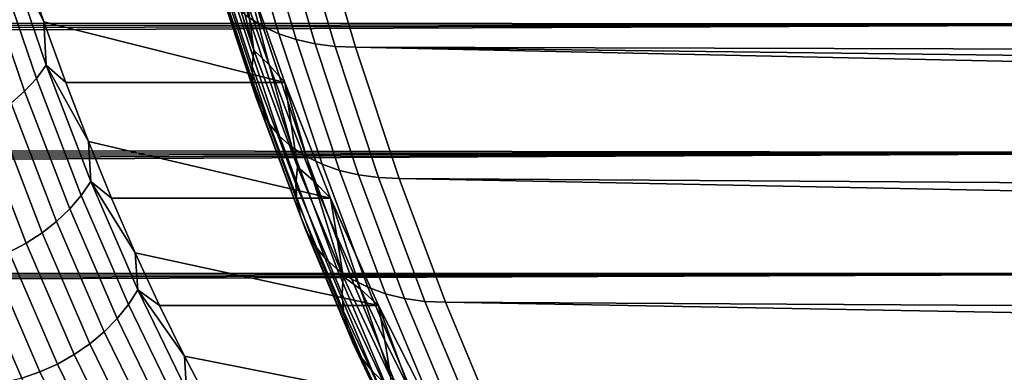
# Model space of a CAD drawing. Header units: metres. Extents: x -248 to 28, y -28 to 28.
# Tile 123 of 256: x -109.74 to -104.85, y -12.36 to -10.61. Entities that reach past the tile are written whole.
import ezdxf

# ---------------------------------------------------------------- set-up
doc = ezdxf.new("R2010")
doc.units = ezdxf.units.M
doc.layers.add('solid_10_061_053_XXX', color=7, linetype='CONTINUOUS')

msp = doc.modelspace()

# ---------------------------------------------------------------- linework, layer by layer
at = {"layer": 'solid_10_061_053_XXX'}
for points in [[(-192.037613, -10.413111, 158.897095), (-192.095123, -10.565413, 158.769043), (-102.976364, -10.636745, 126.261307), (-102.771362, -9.963208, 126.824554)], [(-108.728767, -9.96821, 103.384827), (-108.527451, -10.647997, 103.937935), (-108.597183, -10.604133, 104.014191), (-108.797668, -9.92714, 103.463356)], [(-108.650749, -10.002522, 103.311775), (-108.448746, -10.684644, 103.866783), (-108.527451, -10.647997, 103.937935), (-108.728767, -9.96821, 103.384827)], [(-108.564598, -10.029644, 103.245117), (-108.362045, -10.713611, 103.801628), (-108.448746, -10.684644, 103.866783), (-108.650749, -10.002522, 103.311775)], [(-108.471397, -10.049233, 103.185699), (-108.268448, -10.734534, 103.743294), (-108.362045, -10.713611, 103.801628), (-108.564598, -10.029644, 103.245117)], [(-108.372322, -10.061045, 103.134262), (-108.169136, -10.747149, 103.69252), (-108.268448, -10.734534, 103.743294), (-108.471397, -10.049233, 103.185699)], [(-108.169136, -10.747149, 103.69252), (-108.372322, -10.061045, 103.134262), (-108.270103, -10.064302, 103.09166), (-108.066872, -10.750721, 103.650032)], [(-85.4944, -10.813679, 95.496094), (-108.066872, -10.750721, 103.650032), (-108.270103, -10.064302, 103.09166), (-85.56282, -10.59378, 95.308105)], [(-108.786926, -10.225734, 104.522125), (-108.58107, -10.844983, 105.0877), (-108.572365, -10.765635, 105.166626), (-108.776711, -10.150914, 104.605186)], [(-108.776711, -10.150914, 104.605186), (-108.572365, -10.765635, 105.166626), (-108.706703, -10.225149, 104.81591)], [(-109.652298, -10.906034, 105.743637), (-109.863228, -10.289312, 105.164108), (-109.812675, -10.226935, 105.216072), (-109.603027, -10.839918, 105.792084)], [(-109.812675, -10.226935, 105.216072), (-109.721855, -10.315307, 105.411034), (-109.615715, -10.625649, 105.70266)], [(-109.603027, -10.839918, 105.792084), (-109.812675, -10.226935, 105.216072), (-109.615715, -10.625649, 105.70266)], [(-108.784889, -10.298657, 104.436806), (-108.577568, -10.922321, 105.006416), (-108.58107, -10.844983, 105.0877), (-108.786926, -10.225734, 104.522125)], [(-108.572365, -10.765635, 105.166626), (-108.603432, -10.535982, 105.099663), (-108.706703, -10.225149, 104.81591)], [(-109.710579, -10.969097, 105.701538), (-109.922729, -10.34881, 105.11866), (-109.863228, -10.289312, 105.164108), (-109.652298, -10.906034, 105.743637)], [(-109.721855, -10.315307, 105.411034), (-108.634132, -10.315482, 105.015312), (-108.418907, -10.926358, 105.606621), (-109.615715, -10.625649, 105.70266)], [(-108.77063, -10.368765, 104.350304), (-108.561897, -10.996674, 104.923798), (-108.577568, -10.922321, 105.006416), (-108.784889, -10.298657, 104.436806)], [(-108.634132, -10.315482, 105.015312), (-108.603432, -10.535982, 105.099663), (-108.49707, -10.837852, 105.391876)], [(-108.418907, -10.926358, 105.606621), (-108.634132, -10.315482, 105.015312), (-108.49707, -10.837852, 105.391876)], [(-109.777039, -11.028206, 105.666382), (-109.990334, -10.404576, 105.08036), (-109.922729, -10.34881, 105.11866), (-109.710579, -10.969097, 105.701538)], [(-108.744324, -10.435173, 104.26371), (-108.534256, -11.067102, 104.840874), (-108.561897, -10.996674, 104.923798), (-108.77063, -10.368765, 104.350304)], [(-108.706306, -10.497046, 104.178108), (-108.494987, -11.132721, 104.758698), (-108.534256, -11.067102, 104.840874), (-108.744324, -10.435173, 104.26371)], [(-108.657051, -10.553603, 104.094589), (-108.444595, -11.192702, 104.678307), (-108.494987, -11.132721, 104.758698), (-108.706306, -10.497046, 104.178108)], [(-108.597183, -10.604133, 104.014191), (-108.383705, -11.246291, 104.600708), (-108.444595, -11.192702, 104.678307), (-108.657051, -10.553603, 104.094589)], [(-108.572365, -10.765635, 105.166626), (-108.49707, -10.837852, 105.391876), (-108.603432, -10.535982, 105.099663)], [(-192.095123, -10.565413, 158.769043), (-192.15509, -10.715655, 158.639923), (-102.976364, -10.636745, 126.261307)], [(-108.527451, -10.647997, 103.937935), (-108.313095, -11.29281, 104.526878), (-108.383705, -11.246291, 104.600708), (-108.597183, -10.604133, 104.014191)], [(-192.282394, -11.009962, 158.378494), (-192.349777, -11.1541, 158.246155), (-103.19442, -11.274291, 125.662209), (-102.976364, -10.636745, 126.261307)], [(-192.217514, -10.863853, 158.50972), (-192.282394, -11.009962, 158.378494), (-102.976364, -10.636745, 126.261307)], [(-192.15509, -10.715655, 158.639923), (-192.217514, -10.863853, 158.50972), (-102.976364, -10.636745, 126.261307)], [(-109.50647, -10.92666, 106.002808), (-109.615715, -10.625649, 105.70266), (-108.418907, -10.926358, 105.606621)], [(-109.603027, -10.839918, 105.792084), (-109.615715, -10.625649, 105.70266), (-109.50647, -10.92666, 106.002808)], [(-108.448746, -10.684644, 103.866783), (-108.23365, -11.331676, 104.457756), (-108.313095, -11.29281, 104.526878), (-108.527451, -10.647997, 103.937935)], [(-108.362045, -10.713611, 103.801628), (-108.146362, -11.362398, 104.394203), (-108.23365, -11.331676, 104.457756), (-108.448746, -10.684644, 103.866783)], [(-108.268448, -10.734534, 103.743294), (-108.052345, -11.384587, 104.337029), (-108.146362, -11.362398, 104.394203), (-108.362045, -10.713611, 103.801628)], [(-108.169136, -10.747149, 103.69252), (-107.952782, -11.397966, 104.286942), (-108.052345, -11.384587, 104.337029), (-108.268448, -10.734534, 103.743294)], [(-107.952782, -11.397966, 104.286942), (-108.169136, -10.747149, 103.69252), (-108.066872, -10.750721, 103.650032), (-107.850494, -11.401922, 104.24453)], [(-85.244019, -11.5528, 96.184013), (-107.850494, -11.401922, 104.24453), (-108.066872, -10.750721, 103.650032), (-85.353363, -11.241977, 95.883575)], [(-85.424568, -11.029776, 95.687935), (-85.353363, -11.241977, 95.883575), (-108.066872, -10.750721, 103.650032)], [(-85.4944, -10.813679, 95.496094), (-85.424568, -11.029776, 95.687935), (-108.066872, -10.750721, 103.650032)], [(-108.58107, -10.844983, 105.0877), (-108.363373, -11.428618, 105.685829), (-108.356262, -11.344991, 105.760368), (-108.572365, -10.765635, 105.166626)], [(-108.572365, -10.765635, 105.166626), (-108.356262, -11.344991, 105.760368), (-108.49707, -10.837852, 105.391876)], [(-109.429459, -11.485853, 106.355888), (-109.652298, -10.906034, 105.743637), (-109.603027, -10.839918, 105.792084), (-109.381538, -11.416222, 106.40062)], [(-109.603027, -10.839918, 105.792084), (-109.50647, -10.92666, 106.002808), (-109.394226, -11.218073, 106.311195)], [(-109.381538, -11.416222, 106.40062), (-109.603027, -10.839918, 105.792084), (-109.394226, -11.218073, 106.311195)], [(-108.577568, -10.922321, 105.006416), (-108.358315, -11.510126, 105.608818), (-108.363373, -11.428618, 105.685829), (-108.58107, -10.844983, 105.0877)], [(-108.418907, -10.926358, 105.606621), (-108.49707, -10.837852, 105.391876), (-108.387711, -11.13055, 105.692345)], [(-108.356262, -11.344991, 105.760368), (-108.387711, -11.13055, 105.692345), (-108.49707, -10.837852, 105.391876)], [(-109.48645, -11.552269, 106.317322), (-109.710579, -10.969097, 105.701538), (-109.652298, -10.906034, 105.743637), (-109.429459, -11.485853, 106.355888)], [(-109.394226, -11.218073, 106.311195), (-109.50647, -10.92666, 106.002808), (-108.418907, -10.926358, 105.606621), (-108.191383, -11.499677, 106.231743)], [(-108.561897, -10.996674, 104.923798), (-108.341148, -11.588488, 105.530304), (-108.358315, -11.510126, 105.608818), (-108.577568, -10.922321, 105.006416)], [(-108.418907, -10.926358, 105.606621), (-108.387711, -11.13055, 105.692345), (-108.275497, -11.413778, 106.000641)], [(-108.191383, -11.499677, 106.231743), (-108.418907, -10.926358, 105.606621), (-108.275497, -11.413778, 106.000641)], [(-109.551704, -11.614521, 106.285484), (-109.777039, -11.028206, 105.666382), (-109.710579, -10.969097, 105.701538), (-109.48645, -11.552269, 106.317322)], [(-108.534256, -11.067102, 104.840874), (-108.312088, -11.662714, 105.451271), (-108.341148, -11.588488, 105.530304), (-108.561897, -10.996674, 104.923798)], [(-109.624275, -11.671718, 106.260826), (-109.850723, -11.082516, 105.638672), (-109.777039, -11.028206, 105.666382), (-109.551704, -11.614521, 106.285484)], [(-109.703133, -11.723042, 106.243698), (-109.930573, -11.13125, 105.618805), (-109.850723, -11.082516, 105.638672), (-109.624275, -11.671718, 106.260826)], [(-108.494987, -11.132721, 104.758698), (-108.2715, -11.731871, 105.372719), (-108.312088, -11.662714, 105.451271), (-108.534256, -11.067102, 104.840874)], [(-109.787155, -11.767763, 106.234344), (-110.015457, -11.173713, 105.607071), (-109.930573, -11.13125, 105.618805), (-109.703133, -11.723042, 106.243698)], [(-108.444595, -11.192702, 104.678307), (-108.219902, -11.795087, 105.295639), (-108.2715, -11.731871, 105.372719), (-108.494987, -11.132721, 104.758698)], [(-108.356262, -11.344991, 105.760368), (-108.275497, -11.413778, 106.000641), (-108.387711, -11.13055, 105.692345)], [(-192.349777, -11.1541, 158.246155), (-192.419662, -11.296247, 158.112732), (-103.19442, -11.274291, 125.662209)], [(-108.383705, -11.246291, 104.600708), (-108.157936, -11.851564, 105.220993), (-108.219902, -11.795087, 105.295639), (-108.444595, -11.192702, 104.678307)], [(-109.279076, -11.499633, 106.627563), (-109.394226, -11.218073, 106.311195), (-108.191383, -11.499677, 106.231743)], [(-109.381538, -11.416222, 106.40062), (-109.394226, -11.218073, 106.311195), (-109.279076, -11.499633, 106.627563)], [(-192.644531, -11.710947, 157.705658), (-192.724625, -11.845331, 157.567642), (-103.424782, -11.873689, 125.029289), (-103.19442, -11.274291, 125.662209)], [(-192.567001, -11.574641, 157.842499), (-192.644531, -11.710947, 157.705658), (-103.19442, -11.274291, 125.662209)], [(-192.492035, -11.436386, 157.97821), (-192.567001, -11.574641, 157.842499), (-103.19442, -11.274291, 125.662209)], [(-192.419662, -11.296247, 158.112732), (-192.492035, -11.436386, 157.97821), (-103.19442, -11.274291, 125.662209)], [(-108.313095, -11.29281, 104.526878), (-108.086395, -11.900594, 105.149742), (-108.157936, -11.851564, 105.220993), (-108.383705, -11.246291, 104.600708)], [(-108.23365, -11.331676, 104.457756), (-108.006165, -11.941555, 105.082764), (-108.086395, -11.900594, 105.149742), (-108.313095, -11.29281, 104.526878)], [(-108.146362, -11.362398, 104.394203), (-107.918266, -11.973932, 105.020905), (-108.006165, -11.941555, 105.082764), (-108.23365, -11.331676, 104.457756)], [(-108.363373, -11.428618, 105.685829), (-108.134613, -11.975016, 106.314331), (-108.129181, -11.887379, 106.384262), (-108.356262, -11.344991, 105.760368)], [(-108.356262, -11.344991, 105.760368), (-108.129181, -11.887379, 106.384262), (-108.275497, -11.413778, 106.000641)], [(-108.052345, -11.384587, 104.337029), (-107.823799, -11.997319, 104.964958), (-107.918266, -11.973932, 105.020905), (-108.146362, -11.362398, 104.394203)], [(-107.952782, -11.397966, 104.286942), (-107.723969, -12.011419, 104.915611), (-107.823799, -11.997319, 104.964958), (-108.052345, -11.384587, 104.337029)], [(-109.195465, -12.026808, 106.998772), (-109.429459, -11.485853, 106.355888), (-109.381538, -11.416222, 106.40062), (-109.148964, -11.953897, 107.039612)], [(-109.381538, -11.416222, 106.40062), (-109.279076, -11.499633, 106.627563), (-109.161125, -11.771093, 106.951637)], [(-109.148964, -11.953897, 107.039612), (-109.381538, -11.416222, 106.40062), (-109.161125, -11.771093, 106.951637)], [(-108.358315, -11.510126, 105.608818), (-108.127922, -12.060431, 106.241814), (-108.134613, -11.975016, 106.314331), (-108.363373, -11.428618, 105.685829)], [(-108.191383, -11.499677, 106.231743), (-108.275497, -11.413778, 106.000641), (-108.160484, -11.687441, 106.316643)], [(-108.129181, -11.887379, 106.384262), (-108.160484, -11.687441, 106.316643), (-108.275497, -11.413778, 106.000641)], [(-107.723969, -12.011419, 104.915611), (-107.952782, -11.397966, 104.286942), (-107.850494, -11.401922, 104.24453), (-107.62162, -12.015658, 104.873344)], [(-85.016541, -12.146743, 96.80899), (-107.62162, -12.015658, 104.873344), (-107.850494, -11.401922, 104.24453), (-85.131706, -11.854456, 96.492577)], [(-85.244019, -11.5528, 96.184013), (-85.131706, -11.854456, 96.492577), (-107.850494, -11.401922, 104.24453)], [(-109.251106, -12.096352, 106.963928), (-109.48645, -11.552269, 106.317322), (-109.429459, -11.485853, 106.355888), (-109.195465, -12.026808, 106.998772)], [(-109.279076, -11.499633, 106.627563), (-108.191383, -11.499677, 106.231743), (-107.952682, -12.032458, 106.887573), (-109.161125, -11.771093, 106.951637)], [(-108.341148, -11.588488, 105.530304), (-108.109184, -12.142549, 106.16761), (-108.127922, -12.060431, 106.241814), (-108.358315, -11.510126, 105.608818)], [(-108.191383, -11.499677, 106.231743), (-108.160484, -11.687441, 106.316643), (-108.042831, -11.951191, 106.639877)], [(-107.952682, -12.032458, 106.887573), (-108.191383, -11.499677, 106.231743), (-108.042831, -11.951191, 106.639877)], [(-109.315086, -12.161535, 106.935577), (-109.551704, -11.614521, 106.285484), (-109.48645, -11.552269, 106.317322), (-109.251106, -12.096352, 106.963928)], [(-109.386497, -12.221426, 106.914116), (-109.624275, -11.671718, 106.260826), (-109.551704, -11.614521, 106.285484), (-109.315086, -12.161535, 106.935577)], [(-108.312088, -11.662714, 105.451271), (-108.078636, -12.220333, 106.092667), (-108.109184, -12.142549, 106.16761), (-108.341148, -11.588488, 105.530304)], [(-109.46431, -12.275168, 106.899864), (-109.703133, -11.723042, 106.243698), (-109.624275, -11.671718, 106.260826), (-109.386497, -12.221426, 106.914116)], [(-108.2715, -11.731871, 105.372719), (-108.036667, -12.292806, 106.017921), (-108.078636, -12.220333, 106.092667), (-108.312088, -11.662714, 105.451271)], [(-109.547417, -12.321995, 106.893013), (-109.787155, -11.767763, 106.234344), (-109.703133, -11.723042, 106.243698), (-109.46431, -12.275168, 106.899864)], [(-108.219902, -11.795087, 105.295639), (-107.983803, -12.359052, 105.944321), (-108.036667, -12.292806, 106.017921), (-108.2715, -11.731871, 105.372719)], [(-108.129181, -11.887379, 106.384262), (-108.042831, -11.951191, 106.639877), (-108.160484, -11.687441, 106.316643)], [(-109.634628, -12.361236, 106.893669), (-109.87513, -11.805239, 106.232903), (-109.787155, -11.767763, 106.234344), (-109.547417, -12.321995, 106.893013)], [(-109.040474, -12.032214, 107.283127), (-109.161125, -11.771093, 106.951637), (-107.952682, -12.032458, 106.887573)], [(-109.148964, -11.953897, 107.039612), (-109.161125, -11.771093, 106.951637), (-109.040474, -12.032214, 107.283127)], [(-109.724701, -12.392329, 106.901817), (-109.965805, -11.834934, 106.239388), (-109.87513, -11.805239, 106.232903), (-109.634628, -12.361236, 106.893669)], [(-108.157936, -11.851564, 105.220993), (-107.920708, -12.418238, 105.872795), (-107.983803, -12.359052, 105.944321), (-108.219902, -11.795087, 105.295639)], [(-192.980942, -12.237429, 157.145859), (-193.071854, -12.364542, 157.002502), (-103.666679, -12.43291, 124.364693), (-103.424782, -11.873689, 125.029289)], [(-192.892822, -12.108589, 157.28775), (-192.980942, -12.237429, 157.145859), (-103.424782, -11.873689, 125.029289)], [(-192.807419, -11.977913, 157.428314), (-192.892822, -12.108589, 157.28775), (-103.424782, -11.873689, 125.029289)], [(-192.724625, -11.845331, 157.567642), (-192.807419, -11.977913, 157.428314), (-103.424782, -11.873689, 125.029289)], [(-109.816345, -12.414833, 106.917343), (-110.057892, -11.856425, 106.253716), (-109.965805, -11.834934, 106.239388), (-109.724701, -12.392329, 106.901817)], [(-108.086395, -11.900594, 105.149742), (-107.848175, -12.469617, 105.804237), (-107.920708, -12.418238, 105.872795), (-108.157936, -11.851564, 105.220993)], [(-108.134613, -11.975016, 106.314331), (-107.895599, -12.482565, 106.971031), (-107.891914, -12.391207, 107.036156), (-108.129181, -11.887379, 106.384262)], [(-108.129181, -11.887379, 106.384262), (-107.891914, -12.391207, 107.036156), (-108.042831, -11.951191, 106.639877)], [(-108.006165, -11.941555, 105.082764), (-107.767128, -12.512542, 105.739517), (-107.848175, -12.469617, 105.804237), (-108.086395, -11.900594, 105.149742)], [(-108.951111, -12.527067, 107.670135), (-109.195465, -12.026808, 106.998772), (-109.148964, -11.953897, 107.039612), (-108.90609, -12.451123, 107.706902)], [(-109.148964, -11.953897, 107.039612), (-109.040474, -12.032214, 107.283127), (-108.917229, -12.282766, 107.621742)], [(-108.90609, -12.451123, 107.706902), (-109.148964, -11.953897, 107.039612), (-108.917229, -12.282766, 107.621742)], [(-108.127922, -12.060431, 106.241814), (-107.887199, -12.571607, 106.903198), (-107.895599, -12.482565, 106.971031), (-108.134613, -11.975016, 106.314331)], [(-107.952682, -12.032458, 106.887573), (-108.042831, -11.951191, 106.639877), (-107.9226, -12.204928, 106.970215)], [(-107.891914, -12.391207, 107.036156), (-107.9226, -12.204928, 106.970215), (-108.042831, -11.951191, 106.639877)], [(-107.918266, -11.973932, 105.020905), (-107.678574, -12.546472, 105.679443), (-107.767128, -12.512542, 105.739517), (-108.006165, -11.941555, 105.082764)], [(-107.823799, -11.997319, 104.964958), (-107.583649, -12.57098, 105.624779), (-107.678574, -12.546472, 105.679443), (-107.918266, -11.973932, 105.020905)], [(-109.005341, -12.599504, 107.639168), (-109.251106, -12.096352, 106.963928), (-109.195465, -12.026808, 106.998772), (-108.951111, -12.527067, 107.670135)], [(-107.723969, -12.011419, 104.915611), (-107.483528, -12.585756, 105.57621), (-107.583649, -12.57098, 105.624779), (-107.823799, -11.997319, 104.964958)], [(-107.483528, -12.585756, 105.57621), (-107.723969, -12.011419, 104.915611), (-107.62162, -12.015658, 104.873344), (-107.381104, -12.590184, 105.53418)], [(-84.778053, -12.702424, 97.464226), (-107.381104, -12.590184, 105.53418), (-107.62162, -12.015658, 104.873344), (-84.898628, -12.429463, 97.132965)], [(-85.016541, -12.146743, 96.80899), (-84.898628, -12.429463, 97.132965), (-107.62162, -12.015658, 104.873344)], [(-109.040474, -12.032214, 107.283127), (-107.952682, -12.032458, 106.887573), (-107.703926, -12.522342, 107.571014), (-108.917229, -12.282766, 107.621742)], [(-108.109184, -12.142549, 106.16761), (-107.866821, -12.657211, 106.833496), (-107.887199, -12.571607, 106.903198), (-108.127922, -12.060431, 106.241814)], [(-107.952682, -12.032458, 106.887573), (-107.9226, -12.204928, 106.970215), (-107.799934, -12.448363, 107.307251)], [(-107.703926, -12.522342, 107.571014), (-107.952682, -12.032458, 106.887573), (-107.799934, -12.448363, 107.307251)], [(-109.067993, -12.667398, 107.614456), (-109.315086, -12.161535, 106.935577), (-109.251106, -12.096352, 106.963928), (-109.005341, -12.599504, 107.639168)], [(-109.138184, -12.729781, 107.596336), (-109.386497, -12.221426, 106.914116), (-109.315086, -12.161535, 106.935577), (-109.067993, -12.667398, 107.614456)], [(-108.078636, -12.220333, 106.092667), (-107.834724, -12.738298, 106.762825), (-107.866821, -12.657211, 106.833496), (-108.109184, -12.142549, 106.16761)], [(-109.214905, -12.785759, 107.585083), (-109.46431, -12.275168, 106.899864), (-109.386497, -12.221426, 106.914116), (-109.138184, -12.729781, 107.596336)], [(-108.036667, -12.292806, 106.017921), (-107.791306, -12.813848, 106.692055), (-107.834724, -12.738298, 106.762825), (-108.078636, -12.220333, 106.092667)], [(-107.891914, -12.391207, 107.036156), (-107.799934, -12.448363, 107.307251), (-107.9226, -12.204928, 106.970215)], [(-109.297066, -12.834533, 107.580849), (-109.547417, -12.321995, 106.893013), (-109.46431, -12.275168, 106.899864), (-109.214905, -12.785759, 107.585083)], [(-108.791496, -12.522531, 107.967186), (-108.917229, -12.282766, 107.621742), (-107.703926, -12.522342, 107.571014)], [(-108.90609, -12.451123, 107.706902), (-108.917229, -12.282766, 107.621742), (-108.791496, -12.522531, 107.967186)], [(-107.983803, -12.359052, 105.944321), (-107.737114, -12.882907, 106.622093), (-107.791306, -12.813848, 106.692055), (-108.036667, -12.292806, 106.017921)], [(-109.472923, -12.907793, 107.593575), (-109.724701, -12.392329, 106.901817), (-109.634628, -12.361236, 106.893669), (-109.383476, -12.875405, 107.583694)], [(-109.383476, -12.875405, 107.583694), (-109.634628, -12.361236, 106.893669), (-109.547417, -12.321995, 106.893013), (-109.297066, -12.834533, 107.580849)], [(-107.920708, -12.418238, 105.872795), (-107.672836, -12.944606, 106.55381), (-107.737114, -12.882907, 106.622093), (-107.983803, -12.359052, 105.944321)]]:
    msp.add_3dface(points, dxfattribs=at)

doc.saveas('drawing.dxf')
